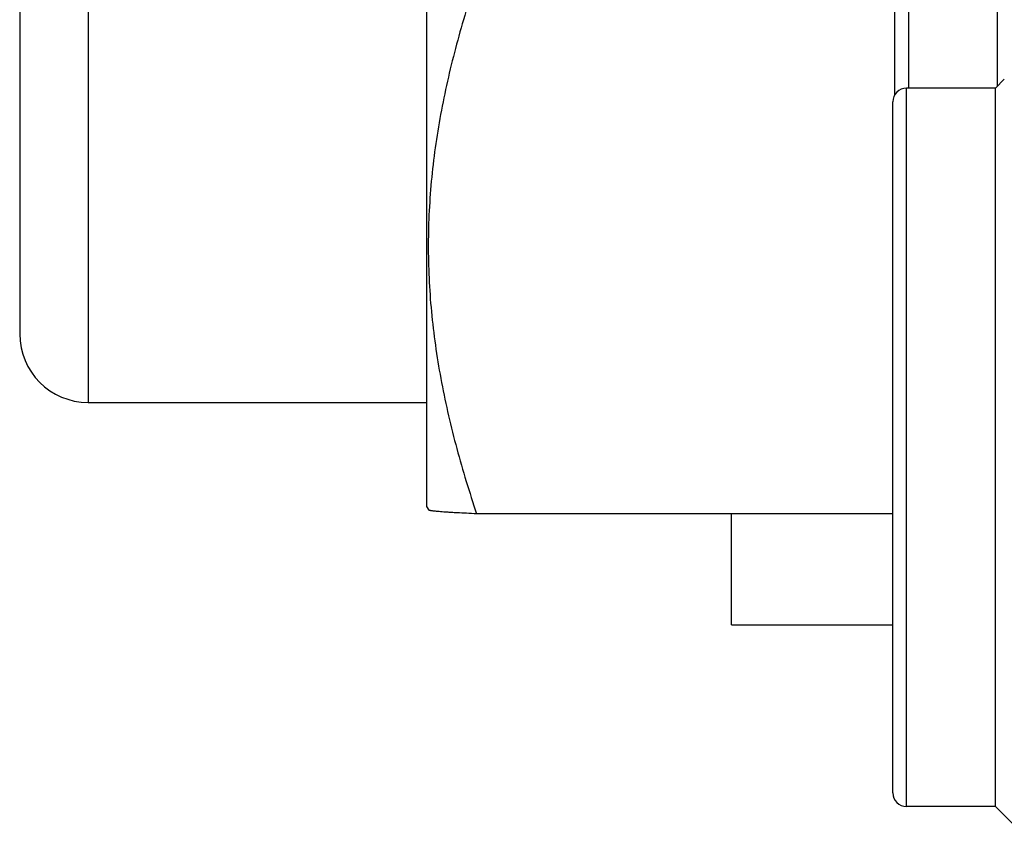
# Model space of a CAD drawing. Header units: inches. Extents: x 0 to 22, y 0 to 17.
# Tile 64 of 98: x 16.996 to 17.284, y 8.972 to 9.213. Entities that reach past the tile are written whole.
import ezdxf

# ---------------------------------------------------------------- set-up
doc = ezdxf.new("R2010")
doc.units = ezdxf.units.IN
doc.header["$LTSCALE"] = 1.21
doc.header["$MEASUREMENT"] = 0
doc.layers.get('0').update_dxf_attribs({"linetype": 'CONTINUOUS'})

msp = doc.modelspace()

# ---------------------------------------------------------------- linework, layer by layer
at = {"color": 7, "linetype": 'CONTINUOUS'}
for p, q in [((17.11496, 9.38162), (17.11496, 9.07063)), ((16.99596, 9.33101), (16.99596, 9.12101)), ((17.28193, 9.19348), (17.28193, 9.33201)), ((17.25193, 9.19097), (17.25193, 9.32801)), ((17.28393, 9.19548), (17.28132, 9.19286)), ((17.28132, 9.19286), (17.25532, 9.19286)), ((17.28132, 8.98286), (17.28132, 9.19286)), ((17.25132, 8.98686), (17.25132, 9.18886)), ((17.01596, 9.10101), (17.11496, 9.10101)), ((17.11496, 9.07063), (17.11562, 9.0695)), ((17.25132, 9.06845), (17.1296, 9.06845)), ((17.20418, 9.03603), (17.20418, 9.06845)), ((17.20418, 9.03603), (17.25132, 9.03603)), ((17.28132, 8.98286), (17.25532, 8.98286)), ((17.29205, 8.97213), (17.28132, 8.98286))]:
    msp.add_line(p, q, dxfattribs=at)
at = {"color": 9, "linetype": 'CONTINUOUS'}
for p, q in [((17.01596, 9.35101), (17.01596, 9.10101)), ((17.25593, 9.33201), (17.25593, 9.19286)), ((17.25532, 8.98286), (17.25532, 9.19286))]:
    msp.add_line(p, q, dxfattribs=at)
at = {"color": 7, "linetype": 'CONTINUOUS'}
for centre, radius, start, end in [((17.25532, 9.18886), 0.004, 90, 180), ((17.01596, 9.12101), 0.02, 180, 270), ((17.25532, 8.98686), 0.004, 180, 270)]:
    msp.add_arc(centre, radius, start, end, dxfattribs=at)
for points, knots in [([(17.12912, 9.22356), (17.12807, 9.22041), (17.12607, 9.21409), (17.12336, 9.20452), (17.121, 9.19489), (17.119, 9.1852), (17.11742, 9.17545), (17.11627, 9.16565), (17.11559, 9.15582), (17.11539, 9.14597), (17.11566, 9.13613), (17.11642, 9.1263), (17.11764, 9.11651), (17.11929, 9.10677), (17.12134, 9.09709), (17.12376, 9.08747), (17.12651, 9.07791), (17.12854, 9.0716), (17.1296, 9.06845)], [0, 0, 0, 0, 0.062923, 0.125704, 0.188346, 0.250853, 0.313241, 0.375531, 0.437751, 0.499936, 0.562125, 0.624354, 0.686657, 0.749062, 0.811589, 0.874252, 0.937055, 1, 1, 1, 1]), ([(17.1296, 9.06845), (17.12861, 9.06849), (17.12671, 9.06858), (17.1244, 9.0687), (17.12271, 9.06879), (17.12157, 9.06886), (17.12051, 9.06893), (17.11955, 9.069), (17.11868, 9.06907), (17.11792, 9.06914), (17.11725, 9.06921), (17.1167, 9.06928), (17.11631, 9.06934), (17.11605, 9.06939), (17.1159, 9.06942), (17.11578, 9.06946), (17.11569, 9.06949), (17.11564, 9.06951), (17.11561, 9.06953), (17.11559, 9.06955), (17.11558, 9.06956), (17.11558, 9.06957)], [0, 0, 0, 0, 0.212152, 0.403835, 0.491273, 0.572714, 0.647859, 0.716416, 0.778104, 0.832657, 0.879829, 0.919407, 0.951217, 0.964174, 0.975155, 0.984166, 0.991236, 0.994065, 0.996443, 0.998402, 1, 1, 1, 1])]:
    msp.add_open_spline(points, degree=3, knots=knots, dxfattribs=at)

doc.saveas('drawing.dxf')
